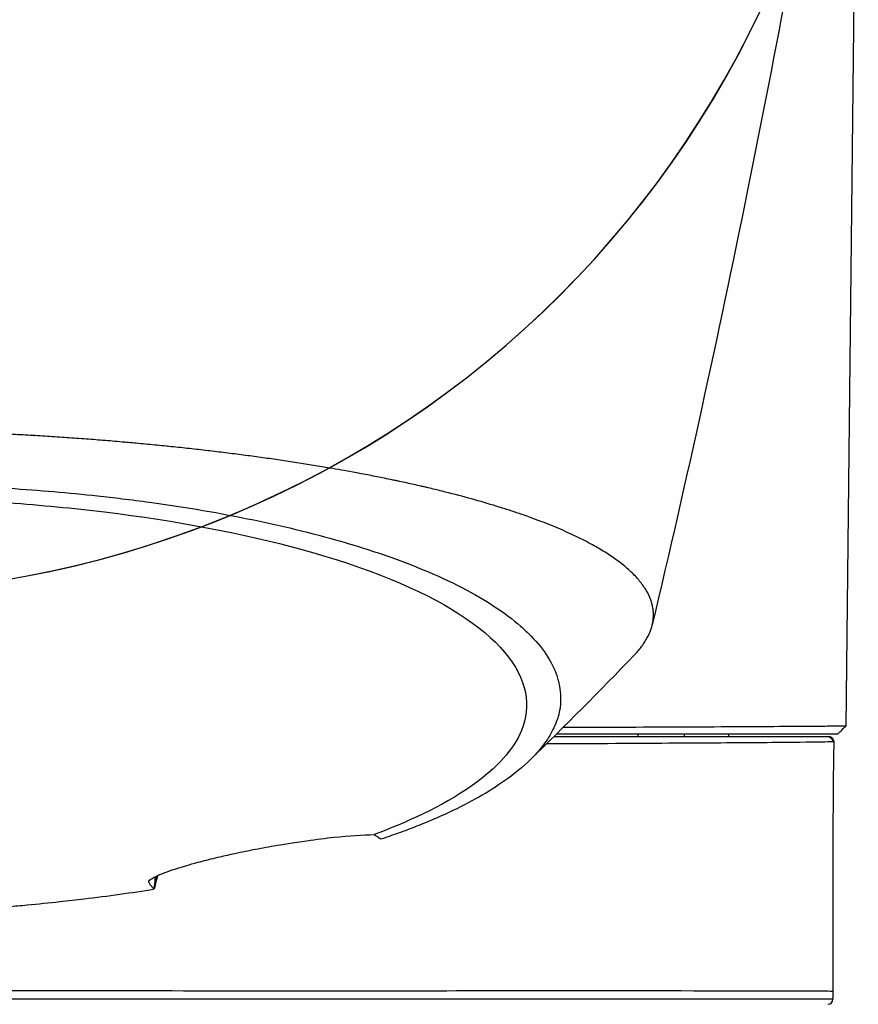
# Model space of a CAD drawing. Header units: millimetres. Extents: x 0 to 4378, y 0 to 2376.
# Tile 100 of 256: x 838 to 871, y 1572 to 1610. Entities that reach past the tile are written whole.
import ezdxf

# ---------------------------------------------------------------- set-up
doc = ezdxf.new("R2010")
doc.units = ezdxf.units.MM
doc.header["$LTSCALE"] = 0.2

# ---------------------------------------------------------------- blocks, each defined once
blk = doc.blocks.new('A$C994008f5')
for p, q in [((39.536, 988.777), (39.078, 947.8)), ((14.089, 958.522), (14.089, 958.521)), ((14.829, 958.434), (14.829, 958.434)), ((18.969, 957.835), (18.969, 957.835)), ((27.858, 947.5), (38.775, 947.5)), ((31.03, 947.4), (31.03, 947.5)), ((32.823, 947.4), (32.823, 947.5)), ((34.53, 947.5), (34.53, 947.4)), ((38.026, 947.179), (38.026, 947.179)), ((38.027, 947.179), (38.027, 947.179)), ((38.58, 947.192), (38.58, 947.193)), ((38.58, 947.193), (38.58, 947.192)), ((12.265, 941.659), (12.298, 941.963)), ((12.243, 941.478), (12.245, 941.478)), ((12.245, 941.478), (12.245, 941.478)), ((38.026, 937.523), (38.026, 937.528)), ((38.027, 937.528), (38.027, 937.523)), ((38.58, 937.5), (38.58, 937.2)), ((38.58, 937.2), (0.53, 937.2))]:
    blk.add_line(p, q)
for centre, radius, start, end in [((0.03, 992.5), 39.537, 199.3687, 199.355), ((0.03, 992.5), 39.537, 340.6859, 340.6737), ((38.38, 937.2), 0.2, 270, 360)]:
    blk.add_arc(centre, radius, start, end)
for centre, major_axis, ratio, start_param, end_param in [((0.03, 992.193), (0.021, -35.162), 0.999962, 0.319941, 0.320045), ((38.38, 947.2), (0, 0.2), 0.999987, 4.712389, 6.283135), ((3.24, 942.638), (9.023, -0.997), 0.709331, 6.257848, 6.285881)]:
    blk.add_ellipse(centre, major_axis=major_axis, ratio=ratio, start_param=start_param, end_param=end_param)
for points, knots in [([(39.567, 992.467), (39.546, 992.343), (39.525, 992.218), (39.504, 992.093), (39.258, 990.62), (39.012, 989.146), (38.766, 987.673), (38.618, 986.783), (38.469, 985.893), (38.317, 985), (36.491, 974.233), (34.229, 962.964), (31.571, 951.733)], [-0.724604, -0.724604, -0.724604, -0.724604, -0.682378, -0.682378, -0.682378, -0.183048, -0.183048, -0.183048, 0.118494, 0.118494, 0.118494, 3.753028, 3.753028, 3.753028, 3.753028]), ([(30.869, 950.555), (30.885, 950.571), (30.9, 950.587), (30.915, 950.602), (30.926, 950.615), (30.938, 950.628), (30.949, 950.64), (30.99, 950.686), (31.029, 950.731), (31.066, 950.775), (31.114, 950.834), (31.158, 950.891), (31.199, 950.949), (31.241, 951.007), (31.279, 951.065), (31.314, 951.123), (31.349, 951.182), (31.381, 951.24), (31.41, 951.298), (31.465, 951.407), (31.509, 951.516), (31.541, 951.624), (31.544, 951.632), (31.546, 951.641), (31.549, 951.649), (31.566, 951.708), (31.579, 951.767), (31.59, 951.825), (31.595, 951.855), (31.6, 951.884), (31.604, 951.913), (31.607, 951.943), (31.61, 951.972), (31.612, 952.002), (31.614, 952.031), (31.616, 952.06), (31.616, 952.09), (31.617, 952.119), (31.617, 952.149), (31.616, 952.178), (31.613, 952.237), (31.608, 952.296), (31.6, 952.354), (31.591, 952.413), (31.579, 952.472), (31.564, 952.53), (31.549, 952.589), (31.531, 952.648), (31.51, 952.706), (31.467, 952.825), (31.412, 952.942), (31.345, 953.057), (31.277, 953.175), (31.196, 953.291), (31.104, 953.405), (31.057, 953.464), (31.008, 953.521), (30.955, 953.579), (30.902, 953.637), (30.847, 953.694), (30.788, 953.751), (30.729, 953.809), (30.667, 953.866), (30.602, 953.922), (30.536, 953.98), (30.468, 954.036), (30.397, 954.093), (30.254, 954.206), (30.102, 954.316), (29.932, 954.429), (29.849, 954.484), (29.762, 954.54), (29.671, 954.596), (29.582, 954.65), (29.489, 954.705), (29.392, 954.761), (29.297, 954.815), (29.198, 954.869), (29.095, 954.924), (28.994, 954.978), (28.889, 955.032), (28.779, 955.086), (28.672, 955.139), (28.561, 955.192), (28.446, 955.246), (28.333, 955.298), (28.216, 955.351), (28.095, 955.404), (27.977, 955.456), (27.854, 955.507), (27.727, 955.56), (27.603, 955.611), (27.474, 955.662), (27.342, 955.714), (27.212, 955.764), (27.078, 955.815), (26.94, 955.865), (26.854, 955.897), (26.766, 955.928), (26.677, 955.96), (26.625, 955.978), (26.573, 955.997), (26.521, 956.015), (26.45, 956.039), (26.378, 956.064), (26.305, 956.089), (26.232, 956.113), (26.159, 956.137), (26.085, 956.162), (25.938, 956.21), (25.788, 956.258), (25.633, 956.306), (25.331, 956.401), (25.014, 956.495), (24.682, 956.588), (24.359, 956.679), (24.022, 956.769), (23.67, 956.858), (23.497, 956.902), (23.321, 956.946), (23.141, 956.989), (23.052, 957.011), (22.962, 957.032), (22.872, 957.054), (22.826, 957.064), (22.781, 957.075), (22.735, 957.086), (22.69, 957.096), (22.644, 957.107), (22.598, 957.117), (22.507, 957.138), (22.415, 957.159), (22.321, 957.18), (22.229, 957.201), (22.135, 957.222), (22.041, 957.242), (21.947, 957.263), (21.853, 957.283), (21.758, 957.304), (21.71, 957.314), (21.662, 957.324), (21.614, 957.334), (21.567, 957.344), (21.519, 957.354), (21.47, 957.364), (21.279, 957.404), (21.084, 957.444), (20.887, 957.483), (20.691, 957.522), (20.492, 957.56), (20.29, 957.598), (20.176, 957.62), (20.061, 957.641), (19.946, 957.662), (19.652, 957.716), (19.356, 957.769), (19.06, 957.819), (18.849, 957.855), (18.638, 957.891), (18.427, 957.925), (18.32, 957.942), (18.213, 957.96), (18.106, 957.977), (17.998, 957.994), (17.89, 958.011), (17.782, 958.027), (17.674, 958.044), (17.565, 958.061), (17.456, 958.077), (17.347, 958.093), (17.237, 958.11), (17.127, 958.126), (17.017, 958.142), (16.907, 958.158), (16.796, 958.174), (16.685, 958.19), (16.574, 958.206), (16.462, 958.221), (16.237, 958.252), (16.012, 958.283), (15.787, 958.313), (15.673, 958.328), (15.559, 958.343), (15.445, 958.357), (15.33, 958.372), (15.216, 958.386), (15.101, 958.401), (14.986, 958.415), (14.871, 958.429), (14.755, 958.443), (14.639, 958.457), (14.523, 958.471), (14.407, 958.485), (14.29, 958.499), (14.173, 958.512), (14.056, 958.526), (13.939, 958.539), (13.821, 958.553), (13.704, 958.566), (13.466, 958.592), (13.229, 958.618), (12.992, 958.642), (12.872, 958.655), (12.753, 958.667), (12.633, 958.679), (12.513, 958.691), (12.393, 958.703), (12.273, 958.715), (12.152, 958.727), (12.031, 958.739), (11.91, 958.75), (11.789, 958.762), (11.667, 958.773), (11.546, 958.784), (11.446, 958.793), (11.346, 958.802), (11.247, 958.811), (11.224, 958.813), (11.202, 958.815), (11.18, 958.817), (11.057, 958.828), (10.934, 958.838), (10.811, 958.849), (10.564, 958.87), (10.316, 958.89), (10.071, 958.91), (9.821, 958.929), (9.572, 958.948), (9.324, 958.966), (9.071, 958.985), (8.821, 959.002), (8.571, 959.019), (8.316, 959.036), (8.064, 959.052), (7.812, 959.068), (7.556, 959.083), (7.302, 959.098), (7.049, 959.112), (6.791, 959.126), (6.535, 959.14), (6.28, 959.152), (6.021, 959.165), (5.763, 959.177), (5.508, 959.188), (5.247, 959.199), (4.988, 959.21), (4.731, 959.22), (4.469, 959.229), (4.209, 959.238), (3.951, 959.247), (3.82, 959.251), (3.69, 959.255), (3.56, 959.258), (3.429, 959.262), (3.298, 959.266), (3.168, 959.269), (3.145, 959.27), (3.121, 959.27), (3.098, 959.27)], [0.2447927, 0.2447927, 0.2447927, 0.2447927, 0.2477034, 0.2477034, 0.2477034, 0.25, 0.25, 0.25, 0.2582886, 0.2582886, 0.2582886, 0.2691214, 0.2691214, 0.2691214, 0.2801705, 0.2801705, 0.2801705, 0.2913913, 0.2913913, 0.2913913, 0.3125, 0.3125, 0.3125, 0.3141312, 0.3141312, 0.3141312, 0.3256078, 0.3256078, 0.3256078, 0.3313866, 0.3313866, 0.3313866, 0.3371928, 0.3371928, 0.3371928, 0.3430268, 0.3430268, 0.3430268, 0.3488891, 0.3488891, 0.3488891, 0.3607001, 0.3607001, 0.3607001, 0.3726291, 0.3726291, 0.3726291, 0.3846813, 0.3846813, 0.3846813, 0.4091784, 0.4091784, 0.4091784, 0.4342205, 0.4342205, 0.4342205, 0.4469543, 0.4469543, 0.4469543, 0.4598348, 0.4598348, 0.4598348, 0.4728654, 0.4728654, 0.4728654, 0.4860502, 0.4860502, 0.4860502, 0.5126453, 0.5126453, 0.5126453, 0.5255293, 0.5255293, 0.5255293, 0.538075, 0.538075, 0.538075, 0.550309, 0.550309, 0.550309, 0.5622545, 0.5622545, 0.5622545, 0.5739321, 0.5739321, 0.5739321, 0.58536, 0.58536, 0.58536, 0.5965545, 0.5965545, 0.5965545, 0.6075301, 0.6075301, 0.6075301, 0.6183, 0.6183, 0.6183, 0.625, 0.625, 0.625, 0.6288766, 0.6288766, 0.6288766, 0.6340986, 0.6340986, 0.6340986, 0.6392789, 0.6392789, 0.6392789, 0.6495199, 0.6495199, 0.6495199, 0.6695575, 0.6695575, 0.6695575, 0.6890594, 0.6890594, 0.6890594, 0.6986281, 0.6986281, 0.6986281, 0.7033699, 0.7033699, 0.7033699, 0.7057305, 0.7057305, 0.7057305, 0.7080842, 0.7080842, 0.7080842, 0.7127719, 0.7127719, 0.7127719, 0.7174336, 0.7174336, 0.7174336, 0.72207, 0.72207, 0.72207, 0.7243789, 0.7243789, 0.7243789, 0.7266817, 0.7266817, 0.7266817, 0.7358337, 0.7358337, 0.7358337, 0.7448943, 0.7448943, 0.7448943, 0.75, 0.75, 0.75, 0.7629506, 0.7629506, 0.7629506, 0.7721234, 0.7721234, 0.7721234, 0.7767514, 0.7767514, 0.7767514, 0.7814076, 0.7814076, 0.7814076, 0.7860925, 0.7860925, 0.7860925, 0.7908067, 0.7908067, 0.7908067, 0.7955507, 0.7955507, 0.7955507, 0.8003249, 0.8003249, 0.8003249, 0.8099662, 0.8099662, 0.8099662, 0.8148344, 0.8148344, 0.8148344, 0.8197352, 0.8197352, 0.8197352, 0.824669, 0.824669, 0.824669, 0.8296365, 0.8296365, 0.8296365, 0.8346384, 0.8346384, 0.8346384, 0.8396753, 0.8396753, 0.8396753, 0.8498568, 0.8498568, 0.8498568, 0.8550029, 0.8550029, 0.8550029, 0.8601868, 0.8601868, 0.8601868, 0.8654093, 0.8654093, 0.8654093, 0.8706713, 0.8706713, 0.8706713, 0.875, 0.875, 0.875, 0.8759735, 0.8759735, 0.8759735, 0.8813174, 0.8813174, 0.8813174, 0.8921352, 0.8921352, 0.8921352, 0.9031331, 0.9031331, 0.9031331, 0.9143197, 0.9143197, 0.9143197, 0.9257045, 0.9257045, 0.9257045, 0.9372979, 0.9372979, 0.9372979, 0.9491111, 0.9491111, 0.9491111, 0.9611564, 0.9611564, 0.9611564, 0.9734471, 0.9734471, 0.9734471, 0.9859982, 0.9859982, 0.9859982, 0.9923764, 0.9923764, 0.9923764, 0.9988259, 0.9988259, 0.9988259, 1, 1, 1, 1]), ([(3.097, 957.203), (3.691, 957.181), (4.279, 957.16), (5.455, 957.107), (6.041, 957.075), (7.785, 956.961), (8.929, 956.863), (10.363, 956.708), (10.679, 956.671), (11.353, 956.589), (11.709, 956.543), (14.885, 956.108), (17.469, 955.573), (19.993, 954.829), (20.28, 954.74), (20.861, 954.552), (21.167, 954.448), (21.601, 954.293), (21.738, 954.243), (22.153, 954.087), (22.423, 953.981), (23.756, 953.427), (24.679, 952.95), (25.819, 952.202), (26.158, 951.947), (26.604, 951.559), (26.743, 951.428), (27.131, 951.028), (27.348, 950.757), (27.689, 950.213), (27.814, 949.941), (27.917, 949.6), (27.936, 949.53), (27.982, 949.323), (28.002, 949.183), (28.02, 948.907), (28.017, 948.77), (27.992, 948.509), (27.97, 948.383), (27.925, 948.199), (27.908, 948.14), (27.852, 947.968), (27.807, 947.853), (27.66, 947.538), (27.542, 947.339), (27.273, 946.969), (27.129, 946.797), (26.683, 946.331), (26.343, 946.04), (25.361, 945.328), (24.65, 944.915), (23.419, 944.325), (22.98, 944.134), (22.283, 943.855), (22.044, 943.764), (21.554, 943.585), (21.302, 943.496), (21.044, 943.41)], [0.000673, 0.000673, 0.000673, 0.000673, 0.17971, 0.17971, 0.359414, 0.359414, 0.719115, 0.719115, 0.821903, 0.821903, 0.939217, 0.939217, 1.878781, 1.878781, 2.003585, 2.003585, 2.132306, 2.132306, 2.194382, 2.194382, 2.320835, 2.320835, 2.839695, 2.839695, 3.097862, 3.097862, 3.226611, 3.226611, 3.487514, 3.487514, 3.742939, 3.742939, 3.808139, 3.808139, 3.938003, 3.938003, 4.064823, 4.064823, 4.184569, 4.184569, 4.240791, 4.240791, 4.350575, 4.350575, 4.547218, 4.547218, 4.711517, 4.711517, 4.997302, 4.997302, 5.425596, 5.425596, 5.639642, 5.639642, 5.746661, 5.746661, 5.853484, 5.853484, 5.853484, 5.853484]), ([(0.039, 956.698), (1.051, 956.698), (2.068, 956.683), (4.235, 956.616), (5.423, 956.557), (7.853, 956.384), (9.1, 956.265), (13.118, 955.775), (15.71, 955.282), (20.507, 953.963), (22.579, 953.116), (25.564, 951.211), (26.438, 950.163), (26.744, 948.605), (26.695, 948.113), (26.191, 946.894), (25.549, 946.179), (23.404, 944.661), (21.972, 944.038), (20.776, 943.588)], [0, 0, 0, 0, 0.303446, 0.303446, 0.671478, 0.671478, 1.071867, 1.071867, 2.000494, 2.000494, 3.044687, 3.044687, 4.094781, 4.094781, 4.588026, 4.588026, 5.331255, 5.331255, 6.239245, 6.239245, 6.239245, 6.239245]), ([(39.078, 947.8), (39.074, 947.8), (39.027, 947.799), (38.819, 947.797), (38.627, 947.796), (38.168, 947.792), (37.939, 947.79), (37.233, 947.785), (36.692, 947.782), (35.656, 947.776), (35.222, 947.773), (34.087, 947.767), (33.35, 947.763), (31.865, 947.757), (31.135, 947.754), (29.646, 947.748), (28.893, 947.746), (28.104, 947.743)], [0.031642, 0.031642, 0.031642, 0.031642, 0.348943, 0.348943, 0.767417, 0.767417, 1.066165, 1.066165, 1.560188, 1.560188, 1.865568, 1.865568, 2.298337, 2.298337, 2.664972, 2.664972, 3.003063, 3.003063, 3.003063, 3.003063]), ([(38.775, 947.5), (38.822, 947.547), (38.874, 947.598), (39.012, 947.735), (39.044, 947.767), (39.078, 947.8)], [0, 0, 0, 0, 0.02500117, 0.02500117, 0.06575838, 0.06575838, 0.06575838, 0.06575838]), ([(27.757, 947.4), (27.95, 947.4), (28.141, 947.4), (28.33, 947.4), (28.342, 947.4), (28.354, 947.4), (28.367, 947.4), (30.177, 947.4), (31.794, 947.4), (33.143, 947.4), (33.171, 947.4), (33.198, 947.4), (33.226, 947.4), (34.545, 947.4), (35.623, 947.4), (36.456, 947.4), (36.485, 947.4), (36.514, 947.4), (36.542, 947.4), (37.347, 947.4), (37.904, 947.4), (38.187, 947.4), (38.201, 947.4), (38.213, 947.4), (38.225, 947.4), (38.374, 947.4), (38.413, 947.4), (38.413, 947.4)], [0.4870982, 0.4870982, 0.4870982, 0.4870982, 0.5, 0.5, 0.5, 0.5008486, 0.5008486, 0.5008486, 0.625, 0.625, 0.625, 0.6275639, 0.6275639, 0.6275639, 0.75, 0.75, 0.75, 0.7542782, 0.7542782, 0.7542782, 0.875, 0.875, 0.875, 0.8806422, 0.8806422, 0.8806422, 0.9502404, 0.9502404, 0.9502404, 0.9502404]), ([(38.38, 947.4), (38.384, 947.4), (38.387, 947.4), (38.397, 947.4), (38.402, 947.4), (38.408, 947.4), (38.41, 947.4), (38.412, 947.4), (38.412, 947.4), (38.412, 947.4), (38.412, 947.4), (38.412, 947.4), (38.412, 947.4), (38.413, 947.4), (38.413, 947.4), (38.413, 947.4), (38.413, 947.4), (38.413, 947.4), (38.413, 947.4), (38.413, 947.4), (38.413, 947.4), (38.413, 947.4), (38.413, 947.4), (38.413, 947.4), (38.413, 947.4), (38.413, 947.4), (38.413, 947.4), (38.413, 947.4), (38.413, 947.4), (38.413, 947.4), (38.413, 947.4), (38.413, 947.4), (38.413, 947.4), (38.413, 947.4), (38.413, 947.4), (38.413, 947.4), (38.413, 947.4), (38.413, 947.4), (38.413, 947.4), (38.413, 947.4), (38.413, 947.4), (38.413, 947.4), (38.413, 947.4), (38.413, 947.4), (38.413, 947.4), (38.413, 947.4), (38.413, 947.4), (38.413, 947.4), (38.413, 947.4), (38.413, 947.4), (38.413, 947.4), (38.413, 947.4), (38.413, 947.4), (38.413, 947.4), (38.413, 947.4), (38.413, 947.4), (38.413, 947.4), (38.413, 947.4), (38.413, 947.4), (38.413, 947.4), (38.614, 947.291), (38.613, 947.197)], [0, 0, 0, 0, 0.0808532, 0.0808532, 0.2021476, 0.2021476, 0.2627619, 0.2627619, 0.2703281, 0.2703281, 0.2769468, 0.2769468, 0.2827368, 0.2827368, 0.2878016, 0.2878016, 0.2900169, 0.2900169, 0.2920934, 0.2920934, 0.2959864, 0.2959864, 0.2976891, 0.2976891, 0.3008813, 0.3008813, 0.3022774, 0.3022774, 0.3048948, 0.3048948, 0.3071844, 0.3071844, 0.3091872, 0.3091872, 0.3109391, 0.3109391, 0.3124715, 0.3124715, 0.3151524, 0.3151524, 0.3171616, 0.3171616, 0.3186675, 0.3186675, 0.3209245, 0.3209245, 0.3220505, 0.3220505, 0.3226122, 0.3226122, 0.3228924, 0.3228924, 0.3230322, 0.3230322, 0.323102, 0.323102, 0.3231367, 0.3231367, 0.3231541, 0.3231541, 0.3516819, 0.3516819, 0.3516819, 0.3516819]), ([(38.413, 947.4), (38.413, 947.4), (38.413, 947.4), (38.414, 947.4), (38.414, 947.4), (38.414, 947.4), (38.415, 947.4), (38.418, 947.4), (38.421, 947.4), (38.433, 947.399), (38.443, 947.398), (38.456, 947.395), (38.46, 947.395), (38.483, 947.388), (38.503, 947.38), (38.539, 947.357), (38.555, 947.342), (38.582, 947.309), (38.593, 947.29), (38.608, 947.249), (38.612, 947.228), (38.613, 947.203), (38.613, 947.2), (38.613, 947.197)], [0, 0, 0, 0, 0.00001228, 0.00001228, 0.00004074, 0.00004074, 0.00019252, 0.00019252, 0.00100217, 0.00100217, 0.00402918, 0.00402918, 0.00503568, 0.00503568, 0.01140539, 0.01140539, 0.01782645, 0.01782645, 0.02424103, 0.02424103, 0.0307149, 0.0307149, 0.0317136, 0.0317136, 0.0317136, 0.0317136]), ([(38.617, 947.195), (38.617, 947.195), (38.617, 947.195), (38.617, 947.195), (38.615, 947.193), (38.54, 947.189), (38.404, 947.186), (38.4, 947.186), (38.395, 947.186), (38.391, 947.186), (38.109, 947.179), (37.552, 947.172), (36.742, 947.164), (36.725, 947.164), (36.708, 947.164), (36.691, 947.164), (35.875, 947.156), (34.818, 947.149), (33.528, 947.141), (32.211, 947.133), (30.629, 947.123), (28.85, 947.115), (28.791, 947.115), (28.732, 947.115), (28.673, 947.114), (28.279, 947.113), (27.876, 947.111), (27.462, 947.109)], [0.0610408, 0.0610408, 0.0610408, 0.0610408, 0.063604, 0.063604, 0.063604, 0.125, 0.125, 0.125, 0.1269497, 0.1269497, 0.1269497, 0.25, 0.25, 0.25, 0.2525669, 0.2525669, 0.2525669, 0.375, 0.375, 0.375, 0.5, 0.5, 0.5, 0.5041101, 0.5041101, 0.5041101, 0.5315733, 0.5315733, 0.5315733, 0.5315733]), ([(38.617, 947.195), (38.605, 946.651), (38.597, 946.122), (38.588, 945.118), (38.586, 944.653), (38.582, 943.462), (38.581, 942.698), (38.58, 941.183), (38.58, 940.419), (38.58, 938.938), (38.58, 938.219), (38.58, 937.5)], [0, 0, 0, 0, 0.237553, 0.237553, 0.413634, 0.413634, 0.645747, 0.645747, 0.875471, 0.875471, 1.091445, 1.091445, 1.091445, 1.091445]), ([(16.887, 943.154), (17.198, 943.208), (17.642, 943.281), (18.544, 943.407), (18.898, 943.451), (19.808, 943.548), (20.353, 943.586), (20.776, 943.588)], [0, 0, 0, 0, 0.0966404, 0.0966404, 0.1675367, 0.1675367, 0.2979925, 0.2979925, 0.2979925, 0.2979925]), ([(20.776, 943.588), (20.824, 943.559), (20.871, 943.53), (20.96, 943.47), (21.003, 943.44), (21.044, 943.41)], [-0.05253118, -0.05253118, -0.05253118, -0.05253118, -0.02638293, -0.02638293, -0.00008234, -0.00008234, -0.00008234, -0.00008234]), ([(12.245, 941.478), (12.22, 941.498), (12.194, 941.523), (12.168, 941.551), (12.155, 941.564), (12.142, 941.579), (12.13, 941.595), (12.117, 941.61), (12.106, 941.624), (12.091, 941.644), (12.078, 941.662), (12.065, 941.681), (12.054, 941.701), (12.047, 941.711), (12.04, 941.722), (12.036, 941.732), (12.032, 941.743), (12.032, 941.755), (12.035, 941.767), (12.036, 941.77), (12.037, 941.774), (12.039, 941.778), (12.049, 941.802), (12.073, 941.827), (12.107, 941.853), (12.142, 941.879), (12.176, 941.899), (12.245, 941.936), (12.384, 942.01), (12.579, 942.09), (12.838, 942.181), (13.099, 942.272), (13.427, 942.375), (13.861, 942.494), (14.075, 942.552), (14.298, 942.61), (14.53, 942.666), (14.771, 942.725), (15.021, 942.783), (15.281, 942.84), (15.537, 942.896), (15.803, 942.951), (16.08, 943.005), (16.34, 943.055), (16.609, 943.105), (16.887, 943.154)], [0, 0, 0, 0, 0.125, 0.125, 0.125, 0.1875, 0.1875, 0.1875, 0.25, 0.25, 0.25, 0.305992, 0.305992, 0.305992, 0.335325, 0.335325, 0.335325, 0.365722, 0.365722, 0.365722, 0.375, 0.375, 0.375, 0.4375, 0.4375, 0.4375, 0.5, 0.5, 0.5, 0.624388, 0.624388, 0.624388, 0.75, 0.75, 0.75, 0.81218, 0.81218, 0.81218, 0.876839, 0.876839, 0.876839, 0.940455, 0.940455, 0.940455, 1, 1, 1, 1]), ([(0.035, 940.52), (0.145, 940.52), (0.365, 940.521), (0.585, 940.522), (1.999, 940.535), (3.302, 940.58), (5.257, 940.694), (5.92, 940.741), (6.825, 940.816), (7.072, 940.837), (7.739, 940.899), (8.163, 940.941), (8.896, 941.021), (9.211, 941.057), (9.979, 941.149), (10.446, 941.21), (11.357, 941.338), (11.803, 941.405), (12.243, 941.478)], [-0.065628, -0.065628, -0.065628, -0.065628, -0.032814, 0, 0, 0.391324, 0.391324, 0.594346, 0.594346, 0.67089, 0.67089, 0.806826, 0.806826, 0.907877, 0.907877, 1.055645, 1.055645, 1.201456, 1.201456, 1.201456, 1.201456]), ([(0.53, 937.506), (5.529, 937.569), (10.522, 937.526), (15.126, 937.528), (19.73, 937.53), (23.948, 937.528), (27.464, 937.532), (30.98, 937.536), (33.794, 937.528), (35.694, 937.524), (37.594, 937.519), (38.58, 937.535), (38.58, 937.5)], [0, 0, 0, 0, 0.25, 0.25, 0.25, 0.5, 0.5, 0.5, 0.75, 0.75, 0.75, 1, 1, 1, 1])]:
    blk.add_open_spline(points, degree=3, knots=knots)
for points in [[(7.585, 959.081), (7.598, 959.08), (7.61, 959.079), (7.623, 959.078)], [(12.752, 958.666), (12.753, 958.666), (12.754, 958.667), (12.755, 958.667)], [(30.87, 950.554), (29.533, 949.159), (28.17, 947.8), (26.828, 946.487)], [(39.078, 947.8), (39.078, 947.8), (39.078, 947.8), (39.078, 947.8)], [(38.615, 947.196), (38.616, 947.196), (38.617, 947.196), (38.617, 947.195)], [(12.368, 941.996), (12.329, 941.829), (12.29, 941.665), (12.251, 941.504)], [(12.349, 941.988), (12.321, 941.876), (12.294, 941.767), (12.265, 941.66)]]:
    blk.add_open_spline(points, degree=3)

msp = doc.modelspace()

# ---------------------------------------------------------------- block references
msp.add_blockref('A$C994008f5', (831.381, 635.188))

doc.saveas('drawing.dxf')
